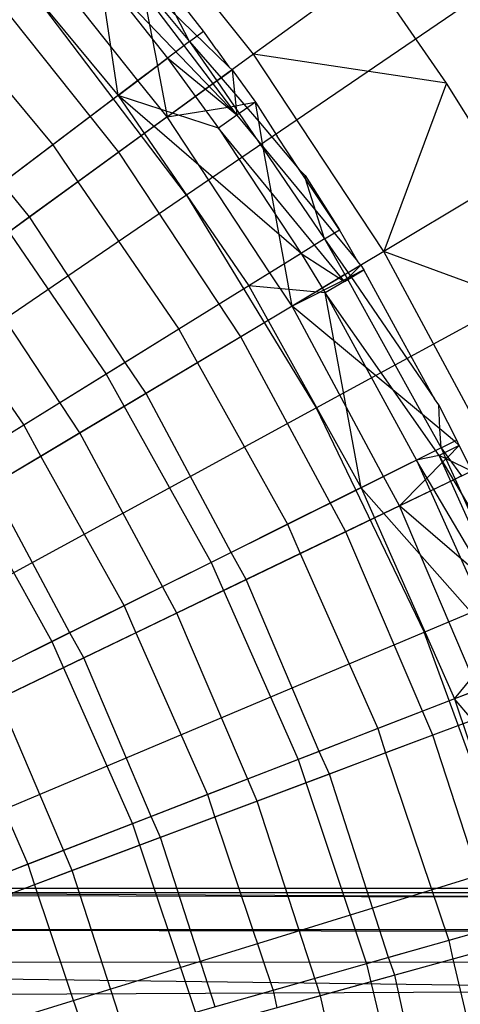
# Model space of a CAD drawing. Extents: x 0.1 to 25.1, y -5.4 to 12.3.
# Tile 75 of 107: x 14.153 to 14.508, y 1.06 to 1.853. Entities that reach past the tile are written whole.
import ezdxf

# ---------------------------------------------------------------- set-up
doc = ezdxf.new("R2010")
doc.units = 0
doc.header["$LTSCALE"] = 2.54
doc.layers.get('0').update_dxf_attribs({"color": 13, "linetype": 'CONTINUOUS'})

# ---------------------------------------------------------------- blocks, each defined once
blk = doc.blocks.new('GRUPUJ_1')
at = {"color": 0}
for p, q in [((14.21618, 7.24502, 7.10368), (14.09751, 7.39383, 7.10368)), ((14.21618, 7.24502, 7.10368), (14.09751, 7.39383, 7.10368)), ((14.53463, 7.38533, 18.29638), (14.16214, 7.13137, 18.47771)), ((14.53463, 7.38533, 18.29638), (14.16214, 7.13137, 18.47771)), ((13.98837, 7.35497, 7.20851), (14.10722, 7.21185, 7.20851)), ((13.98837, 7.35497, 7.20851), (14.10722, 7.21185, 7.20851)), ((14.12302, 7.22379, 7.15945), (14.03277, 7.33728, 7.15925)), ((14.12302, 7.22379, 7.15945), (14.03277, 7.33728, 7.15925)), ((14.19636, 7.23476, 7.22523), (14.10616, 7.32273, 7.24224)), ((14.10616, 7.32273, 7.24224), (14.20284, 7.19589, 7.24224)), ((14.10616, 7.32273, 7.24224), (14.20284, 7.19589, 7.24224)), ((14.19636, 7.23476, 7.22523), (14.10616, 7.32273, 7.24224)), ((14.17584, 7.26367, 7.225), (14.13034, 7.32176, 7.225)), ((14.16459, 7.25518, 7.21031), (14.13034, 7.32176, 7.225)), ((14.16459, 7.25518, 7.21031), (14.13034, 7.32176, 7.225)), ((14.17584, 7.26367, 7.225), (14.13034, 7.32176, 7.225)), ((14.17584, 7.26367, 7.225), (14.13034, 7.32176, 7.225)), ((14.17584, 7.26367, 7.225), (14.13034, 7.32176, 7.225)), ((14.30902, 7.31246, 7.225), (14.21618, 7.24502, 7.10368)), ((14.30902, 7.31246, 7.225), (14.21618, 7.24502, 7.10368)), ((14.37158, 7.22173, 7.225), (14.30902, 7.31246, 7.225)), ((14.37158, 7.22173, 7.225), (14.30902, 7.31246, 7.225)), ((14.10778, 7.16626, 6.97766), (13.9966, 7.30567, 6.97766)), ((14.10778, 7.16626, 6.97766), (13.9966, 7.30567, 6.97766)), ((14.20284, 7.19589, 7.24224), (14.09219, 7.31121, 7.25948)), ((14.09219, 7.31121, 7.25948), (14.14694, 7.24185, 7.25948)), ((14.20284, 7.19589, 7.24224), (14.09219, 7.31121, 7.25948)), ((14.10722, 7.21185, 7.20851), (14.09219, 7.31121, 7.25948)), ((14.10722, 7.21185, 7.20851), (14.09219, 7.31121, 7.25948)), ((14.09219, 7.31121, 7.25948), (14.14694, 7.24185, 7.25948)), ((14.12607, 7.30192, 7.21008), (14.16459, 7.25518, 7.21031)), ((14.12607, 7.30192, 7.21008), (14.16459, 7.25518, 7.21031)), ((14.12607, 7.30192, 7.21008), (14.13875, 7.23566, 7.17874)), ((14.12607, 7.30192, 7.21008), (14.13875, 7.23566, 7.17874)), ((14.12607, 7.30192, 7.21008), (14.13875, 7.23566, 7.17874)), ((14.12607, 7.30192, 7.21008), (14.13875, 7.23566, 7.17874)), ((14.16214, 7.13137, 18.47771), (14.04105, 7.29123, 18.47771)), ((14.16214, 7.13137, 18.47771), (14.04105, 7.29123, 18.47771)), ((13.96567, 7.27865, 7.07668), (14.05442, 7.17198, 7.07654)), ((13.96567, 7.27865, 7.07668), (14.05442, 7.17198, 7.07654)), ((14.16459, 7.25518, 7.21031), (14.17584, 7.26367, 7.225)), ((14.16459, 7.25518, 7.21031), (14.17584, 7.26367, 7.225)), ((14.18622, 7.2489, 7.225), (14.17584, 7.26367, 7.225)), ((14.18622, 7.2489, 7.225), (14.17584, 7.26367, 7.225)), ((14.18622, 7.2489, 7.225), (14.17584, 7.26367, 7.225)), ((14.18622, 7.2489, 7.225), (14.17584, 7.26367, 7.225)), ((14.16459, 7.25518, 7.21031), (14.13875, 7.23566, 7.17874)), ((14.16459, 7.25518, 7.21031), (14.13875, 7.23566, 7.17874)), ((14.16459, 7.25518, 7.21031), (14.1866, 7.22353, 7.21004)), ((14.16459, 7.25518, 7.21031), (14.19, 7.226, 7.21412)), ((14.16459, 7.25518, 7.21031), (14.19, 7.226, 7.21412)), ((14.16459, 7.25518, 7.21031), (14.1866, 7.22353, 7.21004)), ((14.10722, 7.21185, 7.20851), (14.14694, 7.24185, 7.25948)), ((14.10722, 7.21185, 7.20851), (14.14694, 7.24185, 7.25948)), ((14.21618, 7.24502, 7.10368), (14.10778, 7.16626, 6.97766)), ((14.21618, 7.24502, 7.10368), (14.10778, 7.16626, 6.97766)), ((14.20284, 7.19589, 7.24224), (14.14694, 7.24185, 7.25948)), ((14.14694, 7.24185, 7.25948), (14.18804, 7.18547, 7.25948)), ((14.20284, 7.19589, 7.24224), (14.14694, 7.24185, 7.25948)), ((14.14694, 7.24185, 7.25948), (14.18804, 7.18547, 7.25948)), ((14.18622, 7.2489, 7.225), (14.19636, 7.23476, 7.22523)), ((14.18622, 7.2489, 7.225), (14.19636, 7.23476, 7.22523)), ((14.18622, 7.2489, 7.225), (14.19636, 7.23476, 7.22523)), ((14.18622, 7.2489, 7.225), (14.19636, 7.23476, 7.22523)), ((14.37158, 7.22173, 7.225), (14.21618, 7.24502, 7.10368)), ((14.32105, 7.08616, 7.10368), (14.21618, 7.24502, 7.10368)), ((14.32105, 7.08616, 7.10368), (14.21618, 7.24502, 7.10368)), ((14.37158, 7.22173, 7.225), (14.21618, 7.24502, 7.10368)), ((14.13875, 7.23566, 7.17874), (14.12302, 7.22379, 7.15945)), ((14.13875, 7.23566, 7.17874), (14.12302, 7.22379, 7.15945)), ((14.13875, 7.23566, 7.17874), (14.12302, 7.22379, 7.15945)), ((14.13875, 7.23566, 7.17874), (14.12302, 7.22379, 7.15945)), ((14.13875, 7.23566, 7.17874), (14.14664, 7.19449, 7.15925)), ((14.13875, 7.23566, 7.17874), (14.14664, 7.19449, 7.15925)), ((14.19636, 7.23476, 7.22523), (14.19894, 7.23249, 7.225)), ((14.19636, 7.23476, 7.22523), (14.19894, 7.23249, 7.225)), ((14.19636, 7.23476, 7.22523), (14.19894, 7.23249, 7.225)), ((14.19636, 7.23476, 7.22523), (14.19894, 7.23249, 7.225)), ((14.1866, 7.22353, 7.21004), (14.19, 7.226, 7.21412)), ((14.1866, 7.22353, 7.21004), (14.19, 7.226, 7.21412)), ((14.1866, 7.22353, 7.21004), (14.19, 7.226, 7.21412)), ((14.19, 7.226, 7.21412), (14.19894, 7.23249, 7.225)), ((14.19, 7.226, 7.21412), (14.19894, 7.23249, 7.225)), ((14.19, 7.226, 7.21412), (14.19894, 7.23249, 7.225)), ((14.19, 7.226, 7.21412), (14.2085, 7.20467, 7.21696)), ((14.19, 7.226, 7.21412), (14.2085, 7.20467, 7.21696)), ((14.19894, 7.23249, 7.225), (14.21765, 7.20631, 7.225)), ((14.19894, 7.23249, 7.225), (14.21765, 7.20631, 7.225)), ((14.19894, 7.23249, 7.225), (14.20284, 7.19589, 7.24224)), ((14.19894, 7.23249, 7.225), (14.20284, 7.19589, 7.24224)), ((14.19894, 7.23249, 7.225), (14.21765, 7.20631, 7.225)), ((14.12302, 7.22379, 7.15945), (14.05442, 7.17198, 7.07654)), ((14.12302, 7.22379, 7.15945), (14.05442, 7.17198, 7.07654)), ((14.14664, 7.19449, 7.15925), (14.12302, 7.22379, 7.15945)), ((14.14664, 7.19449, 7.15925), (14.12302, 7.22379, 7.15945)), ((14.14664, 7.19449, 7.15925), (14.1866, 7.22353, 7.21004)), ((14.14664, 7.19449, 7.15925), (14.1866, 7.22353, 7.21004)), ((14.1866, 7.22353, 7.21004), (14.20061, 7.2033, 7.20992)), ((14.1866, 7.22353, 7.21004), (14.20061, 7.2033, 7.20992)), ((14.1866, 7.22353, 7.21004), (14.20061, 7.2033, 7.20992)), ((14.37158, 7.22173, 7.225), (14.32105, 7.08616, 7.10368)), ((14.37158, 7.22173, 7.225), (14.32105, 7.08616, 7.10368)), ((14.41955, 7.14501, 7.225), (14.37158, 7.22173, 7.225)), ((14.41955, 7.14501, 7.225), (14.37158, 7.22173, 7.225)), ((14.10722, 7.21185, 7.20851), (13.99946, 7.13048, 7.08212)), ((14.10722, 7.21185, 7.20851), (13.99946, 7.13048, 7.08212)), ((14.25467, 7.08458, 7.25948), (14.10722, 7.21185, 7.20851)), ((14.18804, 7.18547, 7.25948), (14.10722, 7.21185, 7.20851)), ((14.25467, 7.08458, 7.25948), (14.10722, 7.21185, 7.20851)), ((14.10722, 7.21185, 7.20851), (14.21235, 7.05838, 7.20851)), ((14.18804, 7.18547, 7.25948), (14.10722, 7.21185, 7.20851)), ((14.10722, 7.21185, 7.20851), (14.21235, 7.05838, 7.20851)), ((14.14664, 7.19449, 7.15925), (14.20061, 7.2033, 7.20992)), ((14.14664, 7.19449, 7.15925), (14.20061, 7.2033, 7.20992)), ((14.20061, 7.2033, 7.20992), (14.2085, 7.20467, 7.21696)), ((14.20061, 7.2033, 7.20992), (14.2085, 7.20467, 7.21696)), ((14.20061, 7.2033, 7.20992), (14.22429, 7.16841, 7.21009)), ((14.20061, 7.2033, 7.20992), (14.22429, 7.16841, 7.21009)), ((14.20061, 7.2033, 7.20992), (14.22429, 7.16841, 7.21009)), ((14.21765, 7.20631, 7.225), (14.20284, 7.19589, 7.24224)), ((14.21765, 7.20631, 7.225), (14.20284, 7.19589, 7.24224)), ((14.2085, 7.20467, 7.21696), (14.21765, 7.20631, 7.225)), ((14.2085, 7.20467, 7.21696), (14.21765, 7.20631, 7.225)), ((14.2085, 7.20467, 7.21696), (14.22033, 7.19078, 7.21895)), ((14.2085, 7.20467, 7.21696), (14.22033, 7.19078, 7.21895)), ((14.21765, 7.20631, 7.225), (14.23533, 7.17907, 7.225)), ((14.21765, 7.20631, 7.225), (14.23533, 7.17907, 7.225)), ((14.22033, 7.19078, 7.21895), (14.21765, 7.20631, 7.225)), ((14.21765, 7.20631, 7.225), (14.23533, 7.17907, 7.225)), ((14.22033, 7.19078, 7.21895), (14.21765, 7.20631, 7.225)), ((14.14664, 7.19449, 7.15925), (14.07464, 7.14218, 7.07672)), ((14.14664, 7.19449, 7.15925), (14.07464, 7.14218, 7.07672)), ((14.22928, 7.06887, 7.15949), (14.14664, 7.19449, 7.15925)), ((14.22928, 7.06887, 7.15949), (14.14664, 7.19449, 7.15925)), ((14.20284, 7.19589, 7.24224), (14.18804, 7.18547, 7.25948)), ((14.20284, 7.19589, 7.24224), (14.18804, 7.18547, 7.25948)), ((14.20284, 7.19589, 7.24224), (14.29995, 7.07837, 7.22523)), ((14.20284, 7.19589, 7.24224), (14.29995, 7.07837, 7.22523)), ((14.22429, 7.16841, 7.21009), (14.22033, 7.19078, 7.21895)), ((14.22033, 7.19078, 7.21895), (14.25306, 7.15224, 7.22465)), ((14.22429, 7.16841, 7.21009), (14.22033, 7.19078, 7.21895)), ((14.22033, 7.19078, 7.21895), (14.25306, 7.15224, 7.22465)), ((14.22429, 7.16841, 7.21009), (14.22033, 7.19078, 7.21895)), ((14.22033, 7.19078, 7.21895), (14.25306, 7.15224, 7.22465)), ((14.28954, 7.06202, 7.24224), (14.18804, 7.18547, 7.25948)), ((14.28954, 7.06202, 7.24224), (14.18804, 7.18547, 7.25948)), ((14.18804, 7.18547, 7.25948), (14.25467, 7.08458, 7.25948)), ((14.18804, 7.18547, 7.25948), (14.25467, 7.08458, 7.25948)), ((14.25306, 7.15224, 7.22465), (14.23533, 7.17907, 7.225)), ((14.25306, 7.15224, 7.22465), (14.23533, 7.17907, 7.225)), ((14.25306, 7.15224, 7.22465), (14.23533, 7.17907, 7.225)), ((14.05442, 7.17198, 7.07654), (14.01371, 7.14124, 7.03288)), ((14.05442, 7.17198, 7.07654), (14.01371, 7.14124, 7.03288)), ((14.05442, 7.17198, 7.07654), (14.07464, 7.14218, 7.07672)), ((14.05442, 7.17198, 7.07654), (14.07464, 7.14218, 7.07672)), ((14.26672, 6.96024, 18.47771), (14.66264, 7.17585, 18.29638)), ((14.26672, 6.96024, 18.47771), (14.66264, 7.17585, 18.29638)), ((14.10778, 7.16626, 6.97766), (13.98555, 7.07745, 6.85262)), ((14.10778, 7.16626, 6.97766), (13.98555, 7.07745, 6.85262)), ((14.20602, 7.01743, 6.97766), (14.10778, 7.16626, 6.97766)), ((14.20602, 7.01743, 6.97766), (14.10778, 7.16626, 6.97766)), ((14.241, 7.07612, 7.17304), (14.22429, 7.16841, 7.21009)), ((14.22429, 7.16841, 7.21009), (14.27348, 7.09623, 7.21031)), ((14.241, 7.07612, 7.17304), (14.22429, 7.16841, 7.21009)), ((14.22429, 7.16841, 7.21009), (14.27348, 7.09623, 7.21031)), ((14.241, 7.07612, 7.17304), (14.22429, 7.16841, 7.21009)), ((14.241, 7.07612, 7.17304), (14.22429, 7.16841, 7.21009)), ((14.25306, 7.15224, 7.22465), (14.25769, 7.14728, 7.225)), ((14.25816, 7.14457, 7.22464), (14.25306, 7.15224, 7.22465)), ((14.25306, 7.15224, 7.22465), (14.25769, 7.14728, 7.225)), ((14.25816, 7.14457, 7.22464), (14.25306, 7.15224, 7.22465)), ((14.25769, 7.14728, 7.225), (14.28546, 7.10364, 7.225)), ((14.25769, 7.14728, 7.225), (14.28546, 7.10364, 7.225)), ((14.25816, 7.14457, 7.22464), (14.25769, 7.14728, 7.225)), ((14.25816, 7.14457, 7.22464), (14.25769, 7.14728, 7.225)), ((14.03576, 7.11393, 7.03264), (14.01371, 7.14124, 7.03288)), ((14.03576, 7.11393, 7.03264), (14.01371, 7.14124, 7.03288)), ((14.07464, 7.14218, 7.07672), (14.03576, 7.11393, 7.03264)), ((14.07464, 7.14218, 7.07672), (14.03576, 7.11393, 7.03264)), ((14.07464, 7.14218, 7.07672), (14.1561, 7.02355, 7.07654)), ((14.07464, 7.14218, 7.07672), (14.1561, 7.02355, 7.07654)), ((14.27348, 7.09623, 7.21031), (14.25816, 7.14457, 7.22464)), ((14.28546, 7.10364, 7.225), (14.25816, 7.14457, 7.22464)), ((14.27348, 7.09623, 7.21031), (14.25816, 7.14457, 7.22464)), ((14.28546, 7.10364, 7.225), (14.25816, 7.14457, 7.22464)), ((14.41955, 7.14501, 7.225), (14.32105, 7.08616, 7.10368)), ((14.41955, 7.14501, 7.225), (14.32105, 7.08616, 7.10368)), ((14.16214, 7.13137, 18.47771), (13.78037, 6.87108, 18.62143)), ((14.16214, 7.13137, 18.47771), (13.78037, 6.87108, 18.62143)), ((13.99946, 7.13048, 7.08212), (14.09754, 6.98729, 7.08212)), ((13.99946, 7.13048, 7.08212), (14.09754, 6.98729, 7.08212)), ((14.16214, 7.13137, 18.47771), (14.26672, 6.96024, 18.47771)), ((14.16214, 7.13137, 18.47771), (14.26672, 6.96024, 18.47771)), ((14.03576, 7.11393, 7.03264), (13.95576, 7.0558, 6.95209)), ((14.03576, 7.11393, 7.03264), (13.95576, 7.0558, 6.95209)), ((14.11282, 6.99676, 7.03291), (14.03576, 7.11393, 7.03264)), ((14.11282, 6.99676, 7.03291), (14.03576, 7.11393, 7.03264)), ((14.27348, 7.09623, 7.21031), (14.28546, 7.10364, 7.225)), ((14.27348, 7.09623, 7.21031), (14.28546, 7.10364, 7.225)), ((14.29347, 7.0895, 7.225), (14.28546, 7.10364, 7.225)), ((14.29347, 7.0895, 7.225), (14.28546, 7.10364, 7.225)), ((14.29347, 7.0895, 7.225), (14.28546, 7.10364, 7.225)), ((14.29347, 7.0895, 7.225), (14.28546, 7.10364, 7.225)), ((14.27348, 7.09623, 7.21031), (14.241, 7.07612, 7.17304)), ((14.27348, 7.09623, 7.21031), (14.241, 7.07612, 7.17304)), ((14.27348, 7.09623, 7.21031), (14.28976, 7.06747, 7.21008)), ((14.27348, 7.09623, 7.21031), (14.2924, 7.06905, 7.21313)), ((14.27348, 7.09623, 7.21031), (14.2924, 7.06905, 7.21313)), ((14.27348, 7.09623, 7.21031), (14.28976, 7.06747, 7.21008)), ((14.32105, 7.08616, 7.10368), (14.20602, 7.01743, 6.97766)), ((14.32105, 7.08616, 7.10368), (14.20602, 7.01743, 6.97766)), ((14.25467, 7.08458, 7.25948), (14.21235, 7.05838, 7.20851)), ((14.25467, 7.08458, 7.25948), (14.21235, 7.05838, 7.20851)), ((14.25467, 7.08458, 7.25948), (14.28954, 7.06202, 7.24224)), ((14.25467, 7.08458, 7.25948), (14.28954, 7.06202, 7.24224)), ((14.25467, 7.08458, 7.25948), (14.27397, 7.05277, 7.25948)), ((14.25467, 7.08458, 7.25948), (14.27397, 7.05277, 7.25948)), ((14.29995, 7.07837, 7.22523), (14.29347, 7.0895, 7.225)), ((14.29995, 7.07837, 7.22523), (14.29347, 7.0895, 7.225)), ((14.29995, 7.07837, 7.22523), (14.29347, 7.0895, 7.225)), ((14.29995, 7.07837, 7.22523), (14.29347, 7.0895, 7.225)), ((14.48626, 7.02515, 7.225), (14.32105, 7.08616, 7.10368)), ((14.48626, 7.02515, 7.225), (14.32105, 7.08616, 7.10368)), ((14.41124, 6.91854, 7.10368), (14.32105, 7.08616, 7.10368)), ((14.41124, 6.91854, 7.10368), (14.32105, 7.08616, 7.10368)), ((14.07632, 6.93994, 6.85262), (13.98555, 7.07745, 6.85262)), ((14.07632, 6.93994, 6.85262), (13.98555, 7.07745, 6.85262)), ((14.241, 7.07612, 7.17304), (14.22928, 7.06887, 7.15949)), ((14.241, 7.07612, 7.17304), (14.22928, 7.06887, 7.15949)), ((14.241, 7.07612, 7.17304), (14.22928, 7.06887, 7.15949)), ((14.241, 7.07612, 7.17304), (14.22928, 7.06887, 7.15949)), ((14.24725, 7.04207, 7.15925), (14.241, 7.07612, 7.17304)), ((14.24725, 7.04207, 7.15925), (14.241, 7.07612, 7.17304)), ((14.28954, 7.06202, 7.24224), (14.30274, 7.07522, 7.225)), ((14.30274, 7.07522, 7.225), (14.2924, 7.06905, 7.21313)), ((14.30274, 7.07522, 7.225), (14.2924, 7.06905, 7.21313)), ((14.30274, 7.07522, 7.225), (14.2924, 7.06905, 7.21313)), ((14.30274, 7.07522, 7.225), (14.2924, 7.06905, 7.21313)), ((14.30274, 7.07522, 7.225), (14.29995, 7.07837, 7.22523)), ((14.30274, 7.07522, 7.225), (14.29995, 7.07837, 7.22523)), ((14.30274, 7.07522, 7.225), (14.29995, 7.07837, 7.22523)), ((14.30274, 7.07522, 7.225), (14.29995, 7.07837, 7.22523)), ((14.30274, 7.07522, 7.225), (14.3051, 7.07128, 7.225)), ((14.30274, 7.07522, 7.225), (14.3051, 7.07128, 7.225)), ((14.30274, 7.07522, 7.225), (14.3051, 7.07128, 7.225)), ((14.22928, 7.06887, 7.15949), (14.1561, 7.02355, 7.07654)), ((14.22928, 7.06887, 7.15949), (14.1561, 7.02355, 7.07654)), ((14.24725, 7.04207, 7.15925), (14.22928, 7.06887, 7.15949)), ((14.24725, 7.04207, 7.15925), (14.22928, 7.06887, 7.15949)), ((14.28976, 7.06747, 7.21008), (14.24725, 7.04207, 7.15925)), ((14.28976, 7.06747, 7.21008), (14.24725, 7.04207, 7.15925)), ((14.28954, 7.06202, 7.24224), (14.3051, 7.07128, 7.225)), ((14.2924, 7.06905, 7.21313), (14.28976, 7.06747, 7.21008)), ((14.2924, 7.06905, 7.21313), (14.28976, 7.06747, 7.21008)), ((14.28976, 7.06747, 7.21008), (14.2915, 7.0644, 7.21006)), ((14.28976, 7.06747, 7.21008), (14.2915, 7.0644, 7.21006)), ((14.2924, 7.06905, 7.21313), (14.29457, 7.06595, 7.21345)), ((14.2924, 7.06905, 7.21313), (14.29457, 7.06595, 7.21345)), ((14.3051, 7.07128, 7.225), (14.29457, 7.06595, 7.21345)), ((14.3051, 7.07128, 7.225), (14.29457, 7.06595, 7.21345)), ((14.3051, 7.07128, 7.225), (14.29457, 7.06595, 7.21345)), ((14.33527, 7.01579, 7.225), (14.3051, 7.07128, 7.225)), ((14.33527, 7.01579, 7.225), (14.3051, 7.07128, 7.225)), ((14.33527, 7.01579, 7.225), (14.3051, 7.07128, 7.225)), ((14.2915, 7.0644, 7.21006), (14.24725, 7.04207, 7.15925)), ((14.2915, 7.0644, 7.21006), (14.24725, 7.04207, 7.15925)), ((14.28954, 7.06202, 7.24224), (14.27397, 7.05277, 7.25948)), ((14.28954, 7.06202, 7.24224), (14.27397, 7.05277, 7.25948)), ((14.29457, 7.06595, 7.21345), (14.2915, 7.0644, 7.21006)), ((14.29457, 7.06595, 7.21345), (14.2915, 7.0644, 7.21006)), ((14.2915, 7.0644, 7.21006), (14.35217, 6.95481, 7.21037)), ((14.2915, 7.0644, 7.21006), (14.35217, 6.95481, 7.21037)), ((14.2915, 7.0644, 7.21006), (14.35217, 6.95481, 7.21037)), ((14.2915, 7.0644, 7.21006), (14.35217, 6.95481, 7.21037)), ((14.29457, 7.06595, 7.21345), (14.36183, 6.96742, 7.22473)), ((14.29457, 7.06595, 7.21345), (14.36183, 6.96742, 7.22473)), ((14.29457, 7.06595, 7.21345), (14.36183, 6.96742, 7.22473)), ((13.95576, 7.0558, 6.95209), (14.03108, 6.94614, 6.95188)), ((13.95576, 7.0558, 6.95209), (14.03108, 6.94614, 6.95188)), ((14.21235, 7.05838, 7.20851), (14.09754, 6.98729, 7.08212)), ((14.21235, 7.05838, 7.20851), (14.09754, 6.98729, 7.08212)), ((14.27397, 7.05277, 7.25948), (14.21235, 7.05838, 7.20851)), ((14.21235, 7.05838, 7.20851), (14.30287, 6.89586, 7.20851)), ((14.27397, 7.05277, 7.25948), (14.21235, 7.05838, 7.20851)), ((14.21235, 7.05838, 7.20851), (14.30287, 6.89586, 7.20851)), ((14.36572, 6.92191, 7.24224), (14.27397, 7.05277, 7.25948)), ((14.27397, 7.05277, 7.25948), (14.34743, 6.91805, 7.25948)), ((14.36572, 6.92191, 7.24224), (14.27397, 7.05277, 7.25948)), ((14.27397, 7.05277, 7.25948), (14.34743, 6.91805, 7.25948)), ((14.30287, 6.89586, 7.20851), (14.27397, 7.05277, 7.25948)), ((14.30287, 6.89586, 7.20851), (14.27397, 7.05277, 7.25948)), ((14.24725, 7.04207, 7.15925), (14.17095, 6.99648, 7.07675)), ((14.24725, 7.04207, 7.15925), (14.17095, 6.99648, 7.07675)), ((14.32081, 6.9048, 7.15953), (14.24725, 7.04207, 7.15925)), ((14.35217, 6.95481, 7.21037), (14.24725, 7.04207, 7.15925)), ((14.32081, 6.9048, 7.15953), (14.24725, 7.04207, 7.15925)), ((14.35217, 6.95481, 7.21037), (14.24725, 7.04207, 7.15925)), ((14.1561, 7.02355, 7.07654), (14.11282, 6.99676, 7.03291)), ((14.1561, 7.02355, 7.07654), (14.11282, 6.99676, 7.03291)), ((14.1561, 7.02355, 7.07654), (14.17095, 6.99648, 7.07675)), ((14.1561, 7.02355, 7.07654), (14.17095, 6.99648, 7.07675)), ((14.20602, 7.01743, 6.97766), (14.07632, 6.93994, 6.85262)), ((14.20602, 7.01743, 6.97766), (14.07632, 6.93994, 6.85262)), ((14.29052, 6.8604, 6.97766), (14.20602, 7.01743, 6.97766)), ((14.29052, 6.8604, 6.97766), (14.20602, 7.01743, 6.97766)), ((14.36183, 6.96742, 7.22473), (14.33527, 7.01579, 7.225)), ((14.36183, 6.96742, 7.22473), (14.33527, 7.01579, 7.225)), ((14.36183, 6.96742, 7.22473), (14.33527, 7.01579, 7.225)), ((14.11282, 6.99676, 7.03291), (14.03108, 6.94614, 6.95188)), ((14.11282, 6.99676, 7.03291), (14.03108, 6.94614, 6.95188)), ((14.12959, 6.97177, 7.03264), (14.11282, 6.99676, 7.03291)), ((14.12959, 6.97177, 7.03264), (14.11282, 6.99676, 7.03291)), ((14.17095, 6.99648, 7.07675), (14.12959, 6.97177, 7.03264)), ((14.17095, 6.99648, 7.07675), (14.12959, 6.97177, 7.03264)), ((14.17095, 6.99648, 7.07675), (14.24365, 6.86637, 7.07654)), ((14.17095, 6.99648, 7.07675), (14.24365, 6.86637, 7.07654)), ((14.09754, 6.98729, 7.08212), (13.97581, 6.91192, 6.96458)), ((14.09754, 6.98729, 7.08212), (13.97581, 6.91192, 6.96458)), ((14.09754, 6.98729, 7.08212), (14.18199, 6.83567, 7.08212)), ((14.09754, 6.98729, 7.08212), (14.18199, 6.83567, 7.08212)), ((14.12959, 6.97177, 7.03264), (14.0448, 6.92111, 6.95213)), ((14.12959, 6.97177, 7.03264), (14.0448, 6.92111, 6.95213)), ((14.19819, 6.84374, 7.03295), (14.12959, 6.97177, 7.03264)), ((14.19819, 6.84374, 7.03295), (14.12959, 6.97177, 7.03264)), ((14.3654, 6.96265, 7.225), (14.36183, 6.96742, 7.22473)), ((14.3654, 6.96265, 7.225), (14.36183, 6.96742, 7.22473)), ((14.3654, 6.96265, 7.225), (14.36183, 6.96742, 7.22473)), ((14.3654, 6.96265, 7.225), (14.36183, 6.96742, 7.22473)), ((13.86092, 6.73926, 18.62143), (14.26672, 6.96024, 18.47771)), ((13.86092, 6.73926, 18.62143), (14.26672, 6.96024, 18.47771)), ((14.26672, 6.96024, 18.47771), (14.35373, 6.77955, 18.47771)), ((14.26672, 6.96024, 18.47771), (14.35373, 6.77955, 18.47771)), ((14.37984, 6.93419, 7.225), (14.3654, 6.96265, 7.225)), ((14.37984, 6.93419, 7.225), (14.3654, 6.96265, 7.225)), ((14.36624, 6.94327, 7.21704), (14.3654, 6.96265, 7.225)), ((14.36624, 6.94327, 7.21704), (14.3654, 6.96265, 7.225)), ((14.36624, 6.94327, 7.21704), (14.3654, 6.96265, 7.225)), ((14.37984, 6.93419, 7.225), (14.3654, 6.96265, 7.225)), ((14.36624, 6.94327, 7.21704), (14.35217, 6.95481, 7.21037)), ((14.35217, 6.95481, 7.21037), (14.36723, 6.92791, 7.21031)), ((14.35217, 6.95481, 7.21037), (14.36723, 6.92791, 7.21031)), ((14.36624, 6.94327, 7.21704), (14.35217, 6.95481, 7.21037)), ((14.36624, 6.94327, 7.21704), (14.35217, 6.95481, 7.21037)), ((14.36624, 6.94327, 7.21704), (14.35217, 6.95481, 7.21037)), ((14.35373, 6.77955, 18.47771), (14.76916, 6.95467, 18.29638)), ((14.35373, 6.77955, 18.47771), (14.76916, 6.95467, 18.29638)), ((14.07632, 6.93994, 6.85262), (13.93967, 6.8583, 6.73753)), ((14.07632, 6.93994, 6.85262), (13.93967, 6.8583, 6.73753)), ((14.03108, 6.94614, 6.95188), (13.98949, 6.92039, 6.91523)), ((14.03108, 6.94614, 6.95188), (13.98949, 6.92039, 6.91523)), ((14.03108, 6.94614, 6.95188), (14.0448, 6.92111, 6.95213)), ((14.03108, 6.94614, 6.95188), (14.0448, 6.92111, 6.95213)), ((14.1544, 6.79485, 6.85262), (14.07632, 6.93994, 6.85262)), ((14.1544, 6.79485, 6.85262), (14.07632, 6.93994, 6.85262)), ((14.36723, 6.92791, 7.21031), (14.36624, 6.94327, 7.21704)), ((14.37803, 6.93328, 7.22301), (14.36624, 6.94327, 7.21704)), ((14.36723, 6.92791, 7.21031), (14.36624, 6.94327, 7.21704)), ((14.37803, 6.93328, 7.22301), (14.36624, 6.94327, 7.21704)), ((14.37803, 6.93328, 7.22301), (14.36624, 6.94327, 7.21704)), ((14.36723, 6.92791, 7.21031), (14.37803, 6.93328, 7.22301)), ((14.36723, 6.92791, 7.21031), (14.37803, 6.93328, 7.22301)), ((14.37803, 6.93328, 7.22301), (14.37984, 6.93419, 7.225)), ((14.37803, 6.93328, 7.22301), (14.37984, 6.93419, 7.225)), ((14.37803, 6.93328, 7.22301), (14.37984, 6.93419, 7.225)), ((14.38195, 6.92995, 7.225), (14.37803, 6.93328, 7.22301)), ((14.38195, 6.92995, 7.225), (14.37803, 6.93328, 7.22301)), ((14.38195, 6.92995, 7.225), (14.37984, 6.93419, 7.225)), ((14.38195, 6.92995, 7.225), (14.37984, 6.93419, 7.225)), ((14.38195, 6.92995, 7.225), (14.37984, 6.93419, 7.225)), ((14.38195, 6.92995, 7.225), (14.37984, 6.93419, 7.225)), ((14.36723, 6.92791, 7.21031), (14.32081, 6.9048, 7.15953)), ((14.36723, 6.92791, 7.21031), (14.32081, 6.9048, 7.15953)), ((14.38195, 6.92995, 7.225), (14.36572, 6.92191, 7.24224)), ((14.38195, 6.92995, 7.225), (14.36572, 6.92191, 7.24224)), ((14.36723, 6.92791, 7.21031), (14.37116, 6.91904, 7.2103)), ((14.36723, 6.92791, 7.21031), (14.37262, 6.92049, 7.21216)), ((14.36723, 6.92791, 7.21031), (14.37116, 6.91904, 7.2103)), ((14.36723, 6.92791, 7.21031), (14.37262, 6.92049, 7.21216)), ((14.38195, 6.92995, 7.225), (14.37262, 6.92049, 7.21216)), ((14.38195, 6.92995, 7.225), (14.37262, 6.92049, 7.21216)), ((14.38195, 6.92995, 7.225), (14.37262, 6.92049, 7.21216)), ((14.38195, 6.92995, 7.225), (14.39204, 6.90929, 7.225)), ((14.38195, 6.92995, 7.225), (14.39204, 6.90929, 7.225)), ((14.38195, 6.92995, 7.225), (14.39204, 6.90929, 7.225)), ((14.0448, 6.92111, 6.95213), (14.00499, 6.89732, 6.91492)), ((14.0448, 6.92111, 6.95213), (14.00499, 6.89732, 6.91492)), ((14.0448, 6.92111, 6.95213), (14.11202, 6.80083, 6.95188)), ((14.0448, 6.92111, 6.95213), (14.11202, 6.80083, 6.95188)), ((14.41124, 6.91854, 7.10368), (14.29052, 6.8604, 6.97766)), ((14.41124, 6.91854, 7.10368), (14.29052, 6.8604, 6.97766)), ((14.34743, 6.91805, 7.25948), (14.30287, 6.89586, 7.20851)), ((14.34743, 6.91805, 7.25948), (14.30287, 6.89586, 7.20851)), ((14.37116, 6.91904, 7.2103), (14.33379, 6.88124, 7.15925)), ((14.37116, 6.91904, 7.2103), (14.33379, 6.88124, 7.15925)), ((14.36572, 6.92191, 7.24224), (14.34743, 6.91805, 7.25948)), ((14.36572, 6.92191, 7.24224), (14.34743, 6.91805, 7.25948)), ((14.43096, 6.77638, 7.24224), (14.34743, 6.91805, 7.25948)), ((14.34743, 6.91805, 7.25948), (14.41417, 6.76962, 7.25948)), ((14.43096, 6.77638, 7.24224), (14.34743, 6.91805, 7.25948)), ((14.34743, 6.91805, 7.25948), (14.41417, 6.76962, 7.25948)), ((14.43096, 6.77638, 7.24224), (14.36572, 6.92191, 7.24224)), ((14.44621, 6.78554, 7.22515), (14.36572, 6.92191, 7.24224)), ((14.43096, 6.77638, 7.24224), (14.36572, 6.92191, 7.24224)), ((14.39204, 6.90929, 7.225), (14.36572, 6.92191, 7.24224)), ((14.44621, 6.78554, 7.22515), (14.36572, 6.92191, 7.24224)), ((14.39204, 6.90929, 7.225), (14.36572, 6.92191, 7.24224)), ((14.37262, 6.92049, 7.21216), (14.37116, 6.91904, 7.2103)), ((14.37262, 6.92049, 7.21216), (14.37116, 6.91904, 7.2103)), ((14.37116, 6.91904, 7.2103), (14.37853, 6.90279, 7.21013)), ((14.37116, 6.91904, 7.2103), (14.37853, 6.90279, 7.21013)), ((14.37116, 6.91904, 7.2103), (14.37853, 6.90279, 7.21013)), ((14.37116, 6.91904, 7.2103), (14.37853, 6.90279, 7.21013)), ((14.37262, 6.92049, 7.21216), (14.38383, 6.90534, 7.21578)), ((14.37262, 6.92049, 7.21216), (14.38383, 6.90534, 7.21578)), ((14.37262, 6.92049, 7.21216), (14.38383, 6.90534, 7.21578)), ((13.97581, 6.91192, 6.96458), (14.05383, 6.77185, 6.96458)), ((13.97581, 6.91192, 6.96458), (14.05383, 6.77185, 6.96458)), ((14.32081, 6.9048, 7.15953), (14.24365, 6.86637, 7.07654)), ((14.32081, 6.9048, 7.15953), (14.24365, 6.86637, 7.07654)), ((14.33379, 6.88124, 7.15925), (14.32081, 6.9048, 7.15953)), ((14.33379, 6.88124, 7.15925), (14.32081, 6.9048, 7.15953)), ((14.37853, 6.90279, 7.21013), (14.33379, 6.88124, 7.15925)), ((14.37853, 6.90279, 7.21013), (14.33379, 6.88124, 7.15925)), ((14.38383, 6.90534, 7.21578), (14.37853, 6.90279, 7.21013)), ((14.38383, 6.90534, 7.21578), (14.37853, 6.90279, 7.21013)), ((14.38383, 6.90534, 7.21578), (14.37853, 6.90279, 7.21013)), ((14.38383, 6.90534, 7.21578), (14.37853, 6.90279, 7.21013)), ((14.37853, 6.90279, 7.21013), (14.42147, 6.80555, 7.21012)), ((14.37853, 6.90279, 7.21013), (14.42147, 6.80555, 7.21012)), ((14.37853, 6.90279, 7.21013), (14.42147, 6.80555, 7.21012)), ((14.37853, 6.90279, 7.21013), (14.42147, 6.80555, 7.21012)), ((14.06833, 6.77908, 6.91526), (14.00499, 6.89732, 6.91492)), ((14.06833, 6.77908, 6.91526), (14.00499, 6.89732, 6.91492)), ((14.30287, 6.89586, 7.20851), (14.18199, 6.83567, 7.08212)), ((14.30287, 6.89586, 7.20851), (14.18199, 6.83567, 7.08212)), ((14.41417, 6.76962, 7.25948), (14.30287, 6.89586, 7.20851)), ((14.30287, 6.89586, 7.20851), (14.37801, 6.72568, 7.20851)), ((14.41417, 6.76962, 7.25948), (14.30287, 6.89586, 7.20851)), ((14.30287, 6.89586, 7.20851), (14.37801, 6.72568, 7.20851)), ((14.33379, 6.88124, 7.15925), (14.25383, 6.84273, 7.07679)), ((14.33379, 6.88124, 7.15925), (14.25383, 6.84273, 7.07679)), ((14.42147, 6.80555, 7.21012), (14.33379, 6.88124, 7.15925)), ((14.39682, 6.73298, 7.15957), (14.33379, 6.88124, 7.15925)), ((14.39682, 6.73298, 7.15957), (14.33379, 6.88124, 7.15925)), ((14.42147, 6.80555, 7.21012), (14.33379, 6.88124, 7.15925)), ((14.29052, 6.8604, 6.97766), (14.1544, 6.79485, 6.85262)), ((14.29052, 6.8604, 6.97766), (14.1544, 6.79485, 6.85262)), ((14.24365, 6.86637, 7.07654), (14.19819, 6.84374, 7.03295)), ((14.24365, 6.86637, 7.07654), (14.19819, 6.84374, 7.03295)), ((14.24365, 6.86637, 7.07654), (14.25383, 6.84273, 7.07679)), ((14.24365, 6.86637, 7.07654), (14.25383, 6.84273, 7.07679)), ((14.3606, 6.69643, 6.97766), (14.29052, 6.8604, 6.97766)), ((14.3606, 6.69643, 6.97766), (14.29052, 6.8604, 6.97766)), ((14.19819, 6.84374, 7.03295), (14.11202, 6.80083, 6.95188)), ((14.19819, 6.84374, 7.03295), (14.11202, 6.80083, 6.95188)), ((14.21031, 6.82178, 7.03264), (14.19819, 6.84374, 7.03295)), ((14.21031, 6.82178, 7.03264), (14.19819, 6.84374, 7.03295)), ((14.25383, 6.84273, 7.07679), (14.21031, 6.82178, 7.03264)), ((14.25383, 6.84273, 7.07679), (14.21031, 6.82178, 7.03264)), ((14.25383, 6.84273, 7.07679), (14.31632, 6.70178, 7.07654)), ((14.25383, 6.84273, 7.07679), (14.31632, 6.70178, 7.07654)), ((14.18199, 6.83567, 7.08212), (14.05383, 6.77185, 6.96458)), ((14.18199, 6.83567, 7.08212), (14.05383, 6.77185, 6.96458)), ((14.18199, 6.83567, 7.08212), (14.2521, 6.6769, 7.08212)), ((14.18199, 6.83567, 7.08212), (14.2521, 6.6769, 7.08212)), ((14.21031, 6.82178, 7.03264), (14.12143, 6.77897, 6.95216)), ((14.21031, 6.82178, 7.03264), (14.12143, 6.77897, 6.95216)), ((14.26909, 6.68349, 7.03299), (14.21031, 6.82178, 7.03264)), ((14.26909, 6.68349, 7.03299), (14.21031, 6.82178, 7.03264)), ((14.11202, 6.80083, 6.95188), (14.06833, 6.77908, 6.91526)), ((14.11202, 6.80083, 6.95188), (14.06833, 6.77908, 6.91526)), ((14.11202, 6.80083, 6.95188), (14.12143, 6.77897, 6.95216)), ((14.11202, 6.80083, 6.95188), (14.12143, 6.77897, 6.95216)), ((14.1544, 6.79485, 6.85262), (14.01097, 6.72578, 6.73753)), ((14.1544, 6.79485, 6.85262), (14.01097, 6.72578, 6.73753)), ((14.21916, 6.64335, 6.85262), (14.1544, 6.79485, 6.85262)), ((14.21916, 6.64335, 6.85262), (14.1544, 6.79485, 6.85262)), ((13.92795, 6.60007, 18.62143), (14.35373, 6.77955, 18.47771)), ((13.92795, 6.60007, 18.62143), (14.35373, 6.77955, 18.47771)), ((14.06833, 6.77908, 6.91526), (13.97304, 6.73162, 6.83708)), ((14.06833, 6.77908, 6.91526), (13.97304, 6.73162, 6.83708)), ((14.07953, 6.7588, 6.91492), (14.06833, 6.77908, 6.91526)), ((14.07953, 6.7588, 6.91492), (14.06833, 6.77908, 6.91526)), ((14.12143, 6.77897, 6.95216), (14.07953, 6.7588, 6.91492)), ((14.12143, 6.77897, 6.95216), (14.07953, 6.7588, 6.91492)), ((14.12143, 6.77897, 6.95216), (14.17921, 6.64867, 6.95188)), ((14.12143, 6.77897, 6.95216), (14.17921, 6.64867, 6.95188)), ((14.42232, 6.59109, 18.47771), (14.35373, 6.77955, 18.47771)), ((14.42232, 6.59109, 18.47771), (14.35373, 6.77955, 18.47771)), ((14.05383, 6.77185, 6.96458), (13.91887, 6.70465, 6.85643)), ((14.05383, 6.77185, 6.96458), (13.91887, 6.70465, 6.85643)), ((14.05383, 6.77185, 6.96458), (14.11859, 6.62518, 6.96458)), ((14.05383, 6.77185, 6.96458), (14.11859, 6.62518, 6.96458)), ((14.37801, 6.72568, 7.20851), (14.41417, 6.76962, 7.25948)), ((14.37801, 6.72568, 7.20851), (14.41417, 6.76962, 7.25948)), ((14.07953, 6.7588, 6.91492), (13.98163, 6.71164, 6.83739)), ((14.07953, 6.7588, 6.91492), (13.98163, 6.71164, 6.83739)), ((14.13381, 6.63109, 6.9153), (14.07953, 6.7588, 6.91492)), ((14.13381, 6.63109, 6.9153), (14.07953, 6.7588, 6.91492)), ((14.48605, 6.74351, 7.10368), (14.3606, 6.69643, 6.97766)), ((14.48605, 6.74351, 7.10368), (14.3606, 6.69643, 6.97766)), ((14.42443, 6.74366, 7.25948), (14.37801, 6.72568, 7.20851)), ((14.42443, 6.74366, 7.25948), (14.37801, 6.72568, 7.20851)), ((14.07012, 6.58741, 6.73753), (14.01097, 6.72578, 6.73753)), ((14.07012, 6.58741, 6.73753), (14.01097, 6.72578, 6.73753)), ((14.37801, 6.72568, 7.20851), (14.2521, 6.6769, 7.08212)), ((14.37801, 6.72568, 7.20851), (14.2521, 6.6769, 7.08212)), ((14.39682, 6.73298, 7.15957), (14.31632, 6.70178, 7.07654)), ((14.39682, 6.73298, 7.15957), (14.31632, 6.70178, 7.07654)), ((14.46761, 6.62082, 7.25948), (14.37801, 6.72568, 7.20851)), ((14.37801, 6.72568, 7.20851), (14.43713, 6.5493, 7.20851)), ((14.46761, 6.62082, 7.25948), (14.37801, 6.72568, 7.20851)), ((14.37801, 6.72568, 7.20851), (14.43713, 6.5493, 7.20851)), ((13.98163, 6.71164, 6.83739), (14.03443, 6.59258, 6.83708)), ((13.98163, 6.71164, 6.83739), (14.03443, 6.59258, 6.83708)), ((14.40557, 6.71331, 7.15925), (14.32261, 6.68216, 7.07684)), ((14.40557, 6.71331, 7.15925), (14.32261, 6.68216, 7.07684)), ((14.31632, 6.70178, 7.07654), (14.26909, 6.68349, 7.03299)), ((14.31632, 6.70178, 7.07654), (14.26909, 6.68349, 7.03299)), ((14.31632, 6.70178, 7.07654), (14.32261, 6.68216, 7.07684)), ((14.31632, 6.70178, 7.07654), (14.32261, 6.68216, 7.07684)), ((14.3606, 6.69643, 6.97766), (14.21916, 6.64335, 6.85262)), ((14.3606, 6.69643, 6.97766), (14.21916, 6.64335, 6.85262)), ((14.41571, 6.52684, 6.97766), (14.3606, 6.69643, 6.97766)), ((14.41571, 6.52684, 6.97766), (14.3606, 6.69643, 6.97766)), ((14.26909, 6.68349, 7.03299), (14.17921, 6.64867, 6.95188)), ((14.26909, 6.68349, 7.03299), (14.17921, 6.64867, 6.95188)), ((14.27725, 6.66515, 7.03264), (14.26909, 6.68349, 7.03299)), ((14.27725, 6.66515, 7.03264), (14.26909, 6.68349, 7.03299)), ((14.32261, 6.68216, 7.07684), (14.27725, 6.66515, 7.03264)), ((14.32261, 6.68216, 7.07684), (14.27725, 6.66515, 7.03264)), ((14.32261, 6.68216, 7.07684), (14.3735, 6.53119, 7.07654)), ((14.32261, 6.68216, 7.07684), (14.3735, 6.53119, 7.07654)), ((14.2521, 6.6769, 7.08212), (14.11859, 6.62518, 6.96458)), ((14.2521, 6.6769, 7.08212), (14.11859, 6.62518, 6.96458)), ((14.2521, 6.6769, 7.08212), (14.30725, 6.51234, 7.08212)), ((14.2521, 6.6769, 7.08212), (14.30725, 6.51234, 7.08212)), ((14.27725, 6.66515, 7.03264), (14.18502, 6.63052, 6.9522)), ((14.27725, 6.66515, 7.03264), (14.18502, 6.63052, 6.9522)), ((14.32491, 6.51738, 7.03304), (14.27725, 6.66515, 7.03264)), ((14.32491, 6.51738, 7.03304), (14.27725, 6.66515, 7.03264)), ((14.17921, 6.64867, 6.95188), (14.13381, 6.63109, 6.9153)), ((14.17921, 6.64867, 6.95188), (14.13381, 6.63109, 6.9153)), ((14.17921, 6.64867, 6.95188), (14.18502, 6.63052, 6.9522)), ((14.17921, 6.64867, 6.95188), (14.18502, 6.63052, 6.9522)), ((14.21916, 6.64335, 6.85262), (14.07012, 6.58741, 6.73753)), ((14.21916, 6.64335, 6.85262), (14.07012, 6.58741, 6.73753)), ((14.27007, 6.48664, 6.85262), (14.21916, 6.64335, 6.85262)), ((14.27007, 6.48664, 6.85262), (14.21916, 6.64335, 6.85262)), ((14.13381, 6.63109, 6.9153), (14.03443, 6.59258, 6.83708)), ((14.13381, 6.63109, 6.9153), (14.03443, 6.59258, 6.83708)), ((14.14136, 6.61415, 6.91492), (14.13381, 6.63109, 6.9153)), ((14.14136, 6.61415, 6.91492), (14.13381, 6.63109, 6.9153)), ((14.18502, 6.63052, 6.9522), (14.14136, 6.61415, 6.91492)), ((14.18502, 6.63052, 6.9522), (14.14136, 6.61415, 6.91492)), ((14.18502, 6.63052, 6.9522), (14.23207, 6.49095, 6.95188)), ((14.18502, 6.63052, 6.9522), (14.23207, 6.49095, 6.95188)), ((14.11859, 6.62518, 6.96458), (13.97801, 6.57072, 6.85643)), ((14.11859, 6.62518, 6.96458), (13.97801, 6.57072, 6.85643)), ((14.11859, 6.62518, 6.96458), (14.16954, 6.47316, 6.96458)), ((14.11859, 6.62518, 6.96458), (14.16954, 6.47316, 6.96458)), ((14.14136, 6.61415, 6.91492), (14.03974, 6.576, 6.83742)), ((14.14136, 6.61415, 6.91492), (14.03974, 6.576, 6.83742)), ((14.18538, 6.47768, 6.91534), (14.14136, 6.61415, 6.91492)), ((14.18538, 6.47768, 6.91534), (14.14136, 6.61415, 6.91492)), ((14.42232, 6.59109, 18.47771), (13.98079, 6.4549, 18.62143)), ((14.42232, 6.59109, 18.47771), (13.98079, 6.4549, 18.62143)), ((14.03443, 6.59258, 6.83708), (13.99153, 6.57597, 6.80703)), ((14.03443, 6.59258, 6.83708), (13.99153, 6.57597, 6.80703)), ((14.03443, 6.59258, 6.83708), (14.03974, 6.576, 6.83742)), ((14.03443, 6.59258, 6.83708), (14.03974, 6.576, 6.83742)), ((14.07012, 6.58741, 6.73753), (13.91408, 6.52885, 6.63295)), ((14.07012, 6.58741, 6.73753), (13.91408, 6.52885, 6.63295)), ((14.11662, 6.44429, 6.73753), (14.07012, 6.58741, 6.73753)), ((14.11662, 6.44429, 6.73753), (14.07012, 6.58741, 6.73753)), ((14.03974, 6.576, 6.83742), (13.99842, 6.5605, 6.80664)), ((14.03974, 6.576, 6.83742), (13.99842, 6.5605, 6.80664)), ((14.03974, 6.576, 6.83742), (14.08273, 6.44846, 6.83708)), ((14.03974, 6.576, 6.83742), (14.08273, 6.44846, 6.83708)), ((25, 6.57314, 5), (13.07102, 6.56917, 4.93256)), ((25, 6.57314, 5), (13.07102, 6.56917, 4.93256)), ((25, 6.5413, 4.81133), (13.07102, 6.56917, 4.93256)), ((25, 6.5413, 4.81133), (13.07102, 6.56917, 4.93256)), ((25, 6.51494, 5.25207), (13.075, 6.57314, 5)), ((25, 6.57314, 5), (13.075, 6.57314, 5)), ((25, 6.57314, 5), (13.075, 6.57314, 5)), ((25, 6.51494, 5.25207), (13.075, 6.57314, 5)), ((14.45667, 6.55487, 7.15962), (14.3735, 6.53119, 7.07654)), ((14.45667, 6.55487, 7.15962), (14.3735, 6.53119, 7.07654)), ((14.43713, 6.5493, 7.20851), (14.30725, 6.51234, 7.08212)), ((14.43713, 6.5493, 7.20851), (14.30725, 6.51234, 7.08212)), ((25, 6.5413, 4.81133), (12.98455, 6.4827, 4.69045)), ((25, 6.5413, 4.81133), (12.98455, 6.4827, 4.69045)), ((25, 6.5413, 4.81133), (13.04129, 6.53944, 4.80604)), ((25, 6.5413, 4.81133), (13.04129, 6.53944, 4.80604)), ((25, 6.51494, 5.25207), (13.04328, 6.54142, 5.18833)), ((25, 6.51494, 5.25207), (13.04328, 6.54142, 5.18833)), ((14.46201, 6.53962, 7.15925), (14.37673, 6.51607, 7.07689)), ((14.46201, 6.53962, 7.15925), (14.37673, 6.51607, 7.07689)), ((14.3735, 6.53119, 7.07654), (14.32491, 6.51738, 7.03304)), ((14.3735, 6.53119, 7.07654), (14.32491, 6.51738, 7.03304)), ((14.3735, 6.53119, 7.07654), (14.37673, 6.51607, 7.07689)), ((14.3735, 6.53119, 7.07654), (14.37673, 6.51607, 7.07689)), ((14.41571, 6.52684, 6.97766), (14.27007, 6.48664, 6.85262)), ((14.41571, 6.52684, 6.97766), (14.27007, 6.48664, 6.85262)), ((25, 6.51494, 5.25207), (13.01526, 6.5134, 5.2552)), ((25, 6.51494, 5.25207), (13.01526, 6.5134, 5.2552)), ((25, 6.35265, 5.45271), (13.01526, 6.5134, 5.2552)), ((25, 6.35265, 5.45271), (13.01526, 6.5134, 5.2552)), ((14.30725, 6.51234, 7.08212), (14.16954, 6.47316, 6.96458)), ((14.30725, 6.51234, 7.08212), (14.16954, 6.47316, 6.96458)), ((14.32491, 6.51738, 7.03304), (14.23207, 6.49095, 6.95188)), ((14.32491, 6.51738, 7.03304), (14.23207, 6.49095, 6.95188)), ((14.30725, 6.51234, 7.08212), (14.34699, 6.3434, 7.08212)), ((14.30725, 6.51234, 7.08212), (14.34699, 6.3434, 7.08212)), ((14.32989, 6.50315, 7.03264), (14.32491, 6.51738, 7.03304)), ((14.32989, 6.50315, 7.03264), (14.32491, 6.51738, 7.03304)), ((14.37673, 6.51607, 7.07689), (14.32989, 6.50315, 7.03264)), ((14.37673, 6.51607, 7.07689), (14.32989, 6.50315, 7.03264)), ((14.37673, 6.51607, 7.07689), (14.41469, 6.35605, 7.07654)), ((14.37673, 6.51607, 7.07689), (14.41469, 6.35605, 7.07654)), ((14.32989, 6.50315, 7.03264), (14.23506, 6.47697, 6.95225)), ((14.32989, 6.50315, 7.03264), (14.23506, 6.47697, 6.95225)), ((14.36519, 6.34681, 7.03308), (14.32989, 6.50315, 7.03264)), ((14.36519, 6.34681, 7.03308), (14.32989, 6.50315, 7.03264)), ((14.23207, 6.49095, 6.95188), (14.18538, 6.47768, 6.91534)), ((14.23207, 6.49095, 6.95188), (14.18538, 6.47768, 6.91534)), ((14.23207, 6.49095, 6.95188), (14.23506, 6.47697, 6.95225)), ((14.23207, 6.49095, 6.95188), (14.23506, 6.47697, 6.95225)), ((14.27007, 6.48664, 6.85262), (14.11662, 6.44429, 6.73753)), ((14.27007, 6.48664, 6.85262), (14.11662, 6.44429, 6.73753)), ((14.30674, 6.32601, 6.85262), (14.27007, 6.48664, 6.85262)), ((14.30674, 6.32601, 6.85262), (14.27007, 6.48664, 6.85262))]:
    blk.add_line(p, q, dxfattribs=at)

msp = doc.modelspace()

# ---------------------------------------------------------------- block references
at = {"color": 0}
msp.add_blockref('GRUPUJ_1', (0.125, -5.41988, 0.188), dxfattribs=at)

doc.saveas('drawing.dxf')
